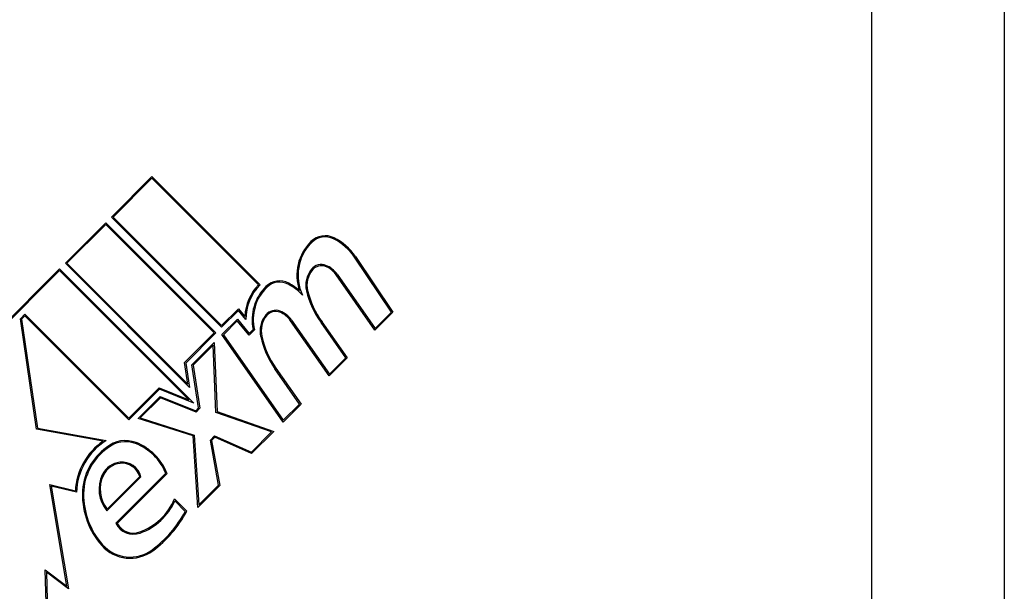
# Model space of a CAD drawing. Header units: inches. Extents: x 6 to 173, y 11 to 93.
# Tile 69 of 214: x 39.599 to 40.238, y 30.757 to 31.128. Entities that reach past the tile are written whole.
import ezdxf

# ---------------------------------------------------------------- set-up
doc = ezdxf.new("R2010")
doc.units = ezdxf.units.IN
doc.header["$MEASUREMENT"] = 0
doc.layers.add('Visible Edges(ANSI)', color=7, linetype='Continuous', lineweight=25)
doc.layers.add('Visible Tangent Edges(ANSI)', color=7, linetype='Continuous', lineweight=25)

msp = doc.modelspace()

# ---------------------------------------------------------------- linework, layer by layer
at = {"layer": 'Visible Edges(ANSI)'}
for p, q in [((40.23845, 31.91673), (40.23845, 30.33873)), ((39.65895, 30.9996), (39.6852, 31.02586)), ((39.6852, 31.02479), (39.66001, 30.9996)), ((39.6852, 31.02586), (39.75547, 30.95559)), ((39.7544, 30.95559), (39.6852, 31.02479)), ((39.73041, 30.92814), (39.65895, 30.9996)), ((39.66001, 30.9996), (39.73041, 30.9292)), ((39.62899, 30.96964), (39.65524, 30.99589)), ((39.65524, 30.99483), (39.63005, 30.96964)), ((39.65524, 30.99589), (39.7267, 30.92443)), ((39.72564, 30.92443), (39.65524, 30.99483)), ((39.84067, 30.93791), (39.81661, 30.97358)), ((39.81723, 30.974), (39.84164, 30.93781)), ((39.56614, 30.9068), (39.62527, 30.96593)), ((39.62527, 30.96487), (39.56699, 30.90658)), ((39.62527, 30.96593), (39.71235, 30.87885)), ((39.70921, 30.88092), (39.62527, 30.96487)), ((39.7096, 30.88903), (39.62899, 30.96964)), ((39.63005, 30.96964), (39.70849, 30.89119)), ((39.82997, 30.92615), (39.80486, 30.96202)), ((39.80547, 30.96245), (39.83007, 30.92731)), ((39.73041, 30.9292), (39.74133, 30.94012)), ((39.74128, 30.93901), (39.73041, 30.92814)), ((39.74624, 30.9331), (39.74128, 30.93901)), ((39.74133, 30.94012), (39.74551, 30.93515)), ((39.59979, 30.93356), (39.60273, 30.93649)), ((39.61016, 30.862), (39.59979, 30.93356)), ((39.60273, 30.93543), (39.60059, 30.93329)), ((39.60059, 30.93329), (39.61082, 30.86265)), ((39.60273, 30.93649), (39.67022, 30.86901)), ((39.67022, 30.86795), (39.60273, 30.93543)), ((39.73057, 30.92326), (39.74062, 30.93331)), ((39.74062, 30.93331), (39.74836, 30.92408)), ((39.77578, 30.93276), (39.80038, 30.89762)), ((39.84164, 30.93781), (39.82997, 30.92615)), ((39.83007, 30.92731), (39.84067, 30.93791)), ((39.74057, 30.9322), (39.73154, 30.92318)), ((39.74831, 30.92298), (39.74057, 30.9322)), ((39.75175, 30.92641), (39.74831, 30.92298)), ((39.74836, 30.92408), (39.75093, 30.92665)), ((39.80028, 30.89645), (39.77516, 30.93233)), ((39.81097, 30.90821), (39.79496, 30.93108)), ((39.79557, 30.93152), (39.81195, 30.90812)), ((39.70629, 30.90508), (39.72564, 30.92443)), ((39.7267, 30.92443), (39.70709, 30.90482)), ((39.77032, 30.86649), (39.73057, 30.92326)), ((39.73154, 30.92318), (39.77042, 30.86765)), ((39.71105, 30.90375), (39.72551, 30.9182)), ((39.72483, 30.91646), (39.71185, 30.90349)), ((39.72674, 30.87274), (39.72483, 30.91646)), ((39.72551, 30.9182), (39.72747, 30.87328)), ((39.81195, 30.90812), (39.80028, 30.89645)), ((39.80038, 30.89762), (39.81097, 30.90821)), ((39.70849, 30.89119), (39.70629, 30.90508)), ((39.70709, 30.90482), (39.7096, 30.88903)), ((39.7155, 30.8757), (39.71105, 30.90375)), ((39.71185, 30.90349), (39.7163, 30.87544)), ((39.78101, 30.87824), (39.76499, 30.90112)), ((39.7656, 30.90155), (39.78199, 30.87816)), ((39.67022, 30.86901), (39.68993, 30.88872)), ((39.69011, 30.88784), (39.67022, 30.86795)), ((39.68993, 30.88872), (39.70921, 30.88092)), ((39.71235, 30.87885), (39.69011, 30.88784)), ((39.67618, 30.86888), (39.6905, 30.8832)), ((39.69068, 30.88232), (39.67759, 30.86922)), ((39.6905, 30.8832), (39.71364, 30.87385)), ((39.71382, 30.87297), (39.69068, 30.88232)), ((39.71364, 30.87385), (39.7155, 30.8757)), ((39.7163, 30.87544), (39.71382, 30.87297)), ((39.78199, 30.87816), (39.77032, 30.86649)), ((39.77042, 30.86765), (39.78101, 30.87824)), ((39.71198, 30.85748), (39.67618, 30.86888)), ((39.67759, 30.86922), (39.7127, 30.85803)), ((39.76285, 30.86008), (39.72674, 30.87274)), ((39.72747, 30.87328), (39.76422, 30.86039)), ((39.61082, 30.86265), (39.6555, 30.85456)), ((39.65352, 30.85415), (39.61016, 30.862)), ((39.7149, 30.81107), (39.71198, 30.85748)), ((39.7127, 30.85803), (39.71554, 30.81278)), ((39.72311, 30.85481), (39.72587, 30.85757)), ((39.72604, 30.85668), (39.72391, 30.85456)), ((39.72587, 30.85757), (39.74973, 30.84697)), ((39.7499, 30.84607), (39.72604, 30.85668)), ((39.74973, 30.84697), (39.76285, 30.86008)), ((39.76422, 30.86039), (39.7499, 30.84607)), ((39.72841, 30.82564), (39.72311, 30.85481)), ((39.72391, 30.85456), (39.72922, 30.82539)), ((39.67808, 30.831), (39.65597, 30.80889)), ((39.65603, 30.81001), (39.67725, 30.83122)), ((39.66174, 30.80087), (39.69413, 30.83326)), ((39.69501, 30.83308), (39.66266, 30.80073)), ((39.62995, 30.76002), (39.61891, 30.826)), ((39.61891, 30.826), (39.63547, 30.82187)), ((39.61984, 30.82499), (39.631, 30.75829)), ((39.63618, 30.82092), (39.61984, 30.82499)), ((39.72922, 30.82539), (39.7149, 30.81107)), ((39.71554, 30.81278), (39.72841, 30.82564)), ((39.69978, 30.81664), (39.70774, 30.80868)), ((39.70682, 30.80855), (39.70004, 30.81533)), ((39.61788, 30.69481), (39.6159, 30.77061)), ((39.6159, 30.77061), (39.62995, 30.76002)), ((39.61669, 30.76908), (39.61877, 30.68949)), ((39.631, 30.75829), (39.61669, 30.76908))]:
    msp.add_line(p, q, dxfattribs=at)
for centre, radius, start, end in [((39.80996, 30.96184), 0.0307, 134.6788, 198.95078), ((39.7976, 30.97434), 0.01313, 63.47479, 134.6788), ((39.7976, 30.97434), 0.01237, 63.47479, 134.6788), ((39.78739, 30.95387), 0.03525, 34, 63.47479), ((39.78739, 30.95387), 0.036, 34, 63.47479), ((39.80996, 30.96184), 0.02995, 134.6788, 205.8136), ((39.80156, 30.95535), 0.0165, 141.10268, 192.63011), ((39.80156, 30.95535), 0.01575, 141.10268, 192.60833), ((39.79514, 30.96053), 0.00825, 68.54875, 141.10268), ((39.79514, 30.96053), 0.0075, 68.54875, 141.10268), ((39.79226, 30.9532), 0.01538, 34.9922, 68.54875), ((39.79226, 30.9532), 0.01613, 35.00762, 68.54875), ((39.76808, 30.94546), 0.01267, 61.9928, 134.47765), ((39.77623, 30.93393), 0.03075, 135.22218, 177.73389), ((39.77623, 30.93393), 0.03, 133.79525, 181.5849), ((39.78022, 30.9331), 0.03, 134.47765, 192.41137), ((39.78022, 30.9331), 0.02925, 134.47765, 193.21233), ((39.76808, 30.94546), 0.01192, 61.9928, 134.47765), ((39.75713, 30.92486), 0.03525, 42.77691, 61.9928), ((39.75713, 30.92486), 0.036, 48.6169, 61.9928), ((39.8427, 30.96554), 0.05887, 193.55241, 215.82038), ((39.8427, 30.96554), 0.05812, 193.55841, 215.82565), ((39.76545, 30.93084), 0.00825, 68.55712, 141.03001), ((39.77186, 30.92565), 0.0165, 141.03001, 192.59924), ((39.77186, 30.92565), 0.01575, 141.03001, 192.59924), ((39.76545, 30.93084), 0.0075, 68.55712, 141.03001), ((39.76257, 30.92351), 0.01537, 35, 68.55712), ((39.76257, 30.92351), 0.01613, 35, 68.55712), ((39.81322, 30.93489), 0.05887, 192.59924, 215), ((39.81322, 30.93489), 0.05813, 192.59924, 215), ((39.67741, 30.81961), 0.042, 124.6582, 176.91395), ((39.67741, 30.81961), 0.04125, 122.07905, 178.17854), ((39.67741, 30.81961), 0.03735, 125.40854, 179.16843), ((39.67741, 30.81961), 0.0366, 125.36041, 179.16843), ((39.668, 30.83551), 0.019, 68.84447, 130.08017), ((39.668, 30.83551), 0.01825, 68.84447, 130.17574), ((39.66214, 30.82036), 0.0345, 21.96432, 68.84447), ((39.66214, 30.82036), 0.03525, 21.15553, 68.84447), ((39.66599, 30.8261), 0.01444, 96.16516, 154.37968), ((39.66599, 30.8261), 0.01369, 96.16516, 154.37968), ((39.6658, 30.82784), 0.01268, 14.42104, 96.16516), ((39.6658, 30.82784), 0.01193, 16.45471, 96.16516), ((39.67258, 30.82294), 0.02175, 154.37968, 220.22603), ((39.67258, 30.82294), 0.021, 154.37968, 217.99755), ((39.68982, 30.81943), 0.04976, 179.16843, 221.56465), ((39.68982, 30.81943), 0.04901, 179.16843, 221.56465), ((39.66433, 30.83128), 0.03836, 289.67838, 337.56091), ((39.66433, 30.83128), 0.03911, 289.67838, 335.92418), ((39.64052, 30.84392), 0.07514, 306.56052, 331.91414), ((39.64052, 30.84392), 0.07589, 306.56052, 332.33425), ((39.6732, 30.80646), 0.01275, 205.99073, 289.67838), ((39.6732, 30.80646), 0.012, 208.52609, 289.67838), ((39.67104, 30.80277), 0.02466, 221.56465, 306.56052), ((39.67104, 30.80277), 0.02391, 221.56465, 306.56052)]:
    msp.add_arc(centre, radius, start, end, dxfattribs=at)
at = {"layer": 'Visible Tangent Edges(ANSI)'}
msp.add_line((40.15245, 30.60844), (40.15245, 31.42528), dxfattribs=at)

doc.saveas('drawing.dxf')
